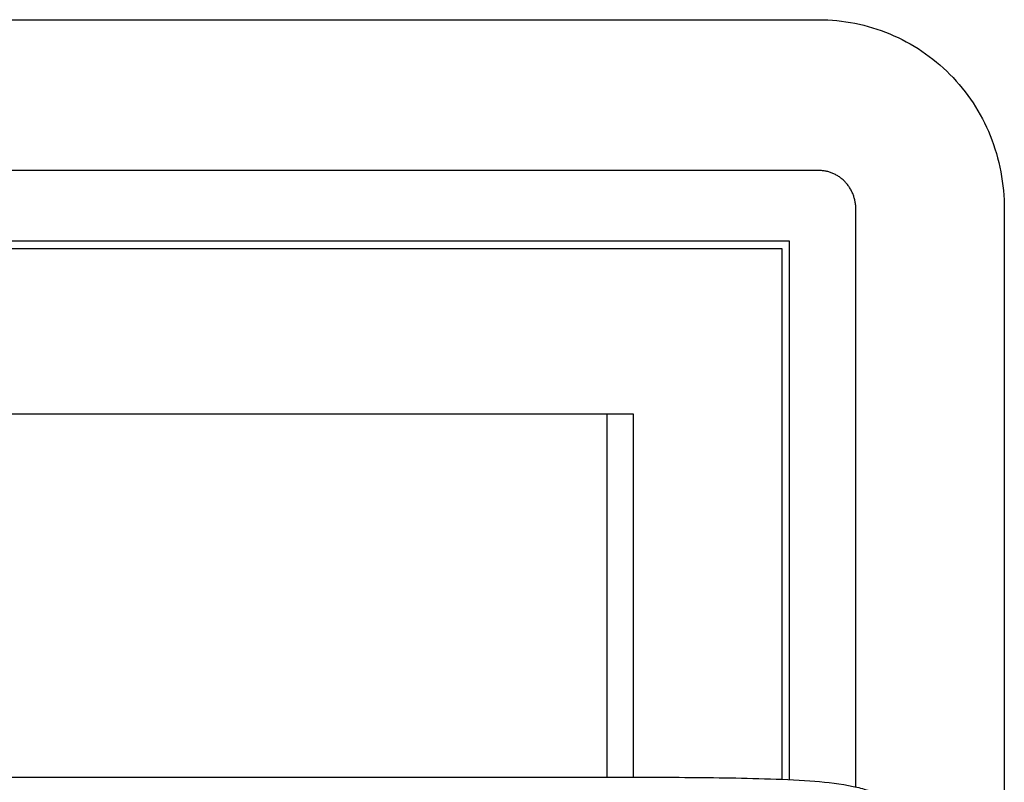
# Model space of a CAD drawing. Header units: millimetres. Extents: x -429 to 783, y -778 to 171.
# Tile 193 of 219: x 292 to 319, y -377 to -356. Entities that reach past the tile are written whole.
import ezdxf

# ---------------------------------------------------------------- set-up
doc = ezdxf.new("R2010")
doc.units = ezdxf.units.MM
doc.layers.get('0').update_dxf_attribs({"true_color": 0x000000})

msp = doc.modelspace()

# ---------------------------------------------------------------- linework, layer by layer
at = {"linetype": 'Continuous', "lineweight": -3}
for points, degree in [([(273.88, -356.143), (287.213, -356.143), (300.546, -356.143), (313.88, -356.143)], 3), ([(313.88, -360.207), (300.546, -360.207), (287.213, -360.207), (273.88, -360.207)], 3), ([(273.88, -362.098), (286.946, -362.098), (300.013, -362.098), (313.08, -362.098)], 3), ([(273.88, -362.311), (286.88, -362.311), (299.88, -362.311), (312.88, -362.311)], 3), ([(273.88, -366.769), (285.546, -366.769), (297.213, -366.769), (308.88, -366.769)], 3), ([(308.18, -376.556), (308.18, -371.662), (308.18, -366.769)], 2), ([(272.139, -376.554), (284.706, -376.554), (298.144, -376.554), (305.638, -376.554)], 3), ([(272.139, -376.558), (284.678, -376.558), (298.088, -376.558), (305.563, -376.558)], 3), ([(305.563, -376.558), (305.587, -376.556), (305.612, -376.554), (305.638, -376.554)], 3), ([(308.18, -376.559), (308.18, -376.557), (308.18, -376.556)], 2)]:
    msp.add_open_spline(points, degree=degree, dxfattribs=at)
for points, knots in [([(313.88, -356.143), (314.534, -356.142), (315.189, -356.273), (315.793, -356.524), (316.399, -356.776), (316.954, -357.149), (317.415, -357.615)], [3424.401563, 3424.401563, 3424.401563, 3424.401563, 3444.167126, 3444.167126, 3444.167126, 3463.974256, 3463.974256, 3463.974256, 3463.974256]), ([(317.415, -357.615), (317.882, -358.086), (318.251, -358.65), (318.499, -359.265), (318.753, -359.894), (318.88, -360.573), (318.88, -361.251)], [3463.974256, 3463.974256, 3463.974256, 3463.974256, 3483.974683, 3483.974683, 3483.974683, 3504.442419, 3504.442419, 3504.442419, 3504.442419]), ([(314.587, -360.511), (314.564, -360.487), (314.54, -360.464), (314.489, -360.421), (314.463, -360.401), (314.408, -360.363), (314.38, -360.345), (314.322, -360.313), (314.293, -360.299), (314.232, -360.273), (314.201, -360.261), (314.139, -360.241), (314.107, -360.233), (314.043, -360.22), (314.01, -360.215), (313.945, -360.208), (313.912, -360.207), (313.88, -360.207)], [3339.181352, 3339.181352, 3339.181352, 3339.181352, 3340.179744, 3340.179744, 3341.163801, 3341.163801, 3342.13838, 3342.13838, 3343.108249, 3343.108249, 3344.078099, 3344.078099, 3345.052691, 3345.052691, 3346.036709, 3346.036709, 3347.035135, 3347.035135, 3347.035135, 3347.035135]), ([(314.88, -361.251), (314.88, -361.217), (314.878, -361.182), (314.872, -361.114), (314.867, -361.08), (314.854, -361.012), (314.846, -360.979), (314.827, -360.913), (314.816, -360.881), (314.791, -360.818), (314.777, -360.787), (314.746, -360.726), (314.729, -360.697), (314.693, -360.64), (314.673, -360.613), (314.632, -360.56), (314.61, -360.535), (314.587, -360.511)], [3331.327569, 3331.327569, 3331.327569, 3331.327569, 3332.325961, 3332.325961, 3333.310018, 3333.310018, 3334.284597, 3334.284597, 3335.254466, 3335.254466, 3336.224316, 3336.224316, 3337.198907, 3337.198907, 3338.182926, 3338.182926, 3339.181352, 3339.181352, 3339.181352, 3339.181352]), ([(314.88, -376.822), (314.88, -375.514), (314.88, -371.539), (314.88, -366.359), (314.88, -362.725), (314.88, -361.251)], [3204.300841, 3204.300841, 3204.300841, 3204.300841, 3230.991568, 3289.265616, 3331.327569, 3331.327569, 3331.327569, 3331.327569]), ([(318.88, -361.251), (318.88, -363.223), (318.88, -367.34), (318.88, -374.497), (318.88, -381.663), (318.88, -388.349), (318.88, -393.897), (318.88, -399.013), (318.88, -403.431), (318.88, -406.915), (318.88, -410.568), (318.88, -415.64), (318.88, -422.325), (318.88, -430.781), (318.88, -442.019), (318.88, -450.607), (318.88, -456.167)], [3504.442419, 3504.442419, 3504.442419, 3504.442419, 3560.689945, 3616.937484, 3673.185023, 3701.308793, 3729.432563, 3757.556332, 3771.618217, 3785.680102, 3799.741987, 3813.803871, 3841.927641, 3870.051411, 3898.17518, 3949.971119, 3949.971119, 3949.971119, 3949.971119]), ([(313.08, -362.098), (313.08, -366.023), (313.08, -370.604), (313.08, -376.274), (313.08, -376.624)], [1700.77539, 1700.77539, 1700.77539, 1700.77539, 1811.270462, 1818.449758, 1818.449758, 1818.449758, 1818.449758]), ([(312.88, -362.311), (312.88, -366.179), (312.88, -370.7), (312.88, -376.273), (312.88, -376.623)], [1694.77539, 1694.77539, 1694.77539, 1694.77539, 1803.270462, 1810.442367, 1810.442367, 1810.442367, 1810.442367]), ([(308.88, -366.769), (308.88, -367.352), (308.88, -370.125), (308.88, -373.397), (308.88, -376.305), (308.88, -376.561)], [-2915.128333, -2915.128333, -2915.128333, -2915.128333, -2900.130797, -2845.133261, -2839.884779, -2839.884779, -2839.884779, -2839.884779]), ([(305.638, -376.554), (306.702, -376.554), (307.794, -376.554), (309.705, -376.559), (310.517, -376.563), (312.108, -376.587), (313.053, -376.609), (314.108, -376.695), (314.476, -376.736), (314.939, -376.834), (315.073, -376.868), (315.325, -376.951), (315.441, -376.998), (315.662, -377.108), (315.763, -377.169), (315.861, -377.239)], [773.375723, 773.375723, 773.375723, 773.375723, 808.199793, 808.199793, 832.714941, 832.714941, 854.829893, 854.829893, 864.972592, 864.972592, 869.151813, 869.151813, 873.021079, 873.021079, 876.775946, 876.775946, 876.775946, 876.775946])]:
    msp.add_open_spline(points, degree=3, knots=knots, dxfattribs=at)

doc.saveas('drawing.dxf')
